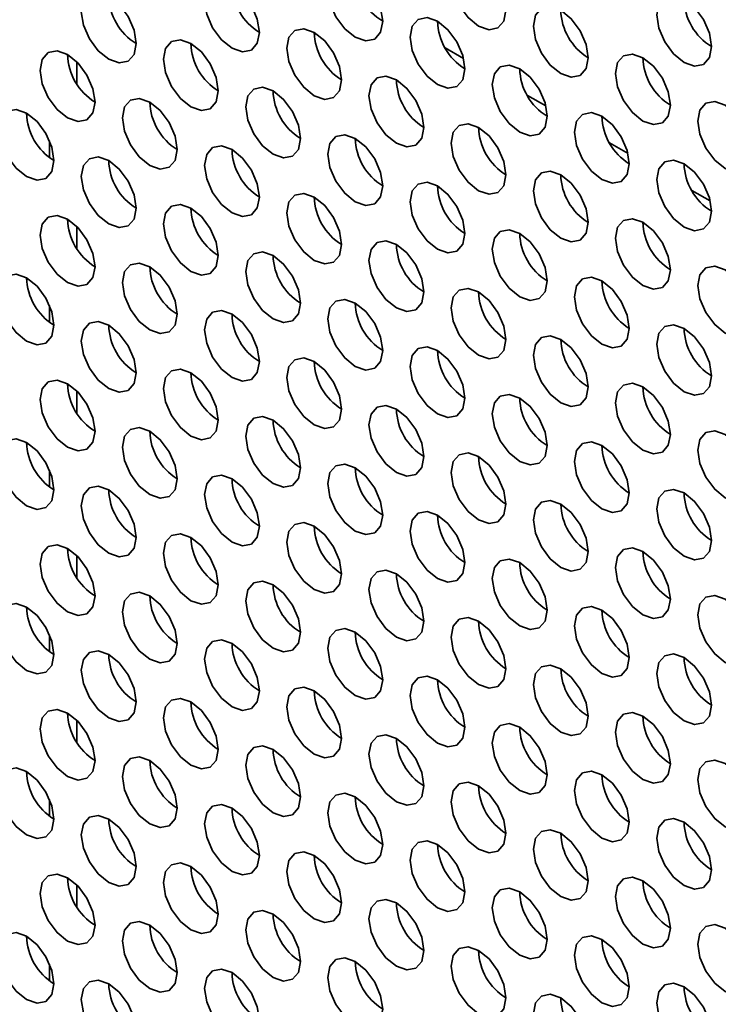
# Model space of a CAD drawing. Header units: millimetres. Extents: x 1 to 1119, y -1 to 863.
# Tile 120 of 211: x 795.52 to 801.53, y 641.59 to 650.06. Entities that reach past the tile are written whole.
import ezdxf

# ---------------------------------------------------------------- set-up
doc = ezdxf.new("R2010")
doc.units = ezdxf.units.MM

msp = doc.modelspace()

# ---------------------------------------------------------------- linework, layer by layer
at = {"color": 7, "linetype": 'Continuous', "lineweight": 35}
for p, q in [((799.1856, 649.8136), (799.3433, 649.7225)), ((799.1856, 649.8135), (799.3433, 649.7225)), ((799.8927, 649.4054), (800.0504, 649.3143)), ((799.8927, 649.4053), (800.0505, 649.3143)), ((800.5998, 648.9972), (800.7576, 648.9061)), ((800.5998, 648.9971), (800.7576, 648.9061)), ((801.3069, 648.589), (801.4647, 648.4979)), ((801.307, 648.5889), (801.4647, 648.4978))]:
    msp.add_line(p, q, dxfattribs=at)
at = {"color": 8, "linetype": 'Continuous', "lineweight": 35}
for p, q in [((796.0168, 649.5055), (796.0168, 649.6938)), ((795.7811, 648.8697), (795.7811, 649.0139)), ((796.0168, 648.0901), (796.0168, 648.2785)), ((795.7811, 647.4544), (795.7811, 647.5986)), ((796.0168, 646.6748), (796.0168, 646.8631)), ((795.7811, 646.039), (795.7811, 646.1832)), ((796.0168, 645.2595), (796.0168, 645.4478)), ((795.7811, 644.6237), (795.7811, 644.7679)), ((796.0168, 643.8441), (796.0168, 644.0324)), ((795.7811, 643.2083), (795.7811, 643.3526)), ((796.0168, 642.4288), (796.0168, 642.6171)), ((795.7811, 641.793), (795.7811, 641.9372))]:
    msp.add_line(p, q, dxfattribs=at)
at = {"color": 7, "linetype": 'Continuous', "lineweight": 35, "flags": 128}
for points in [[(799.7079, 650.1377), (799.6899, 650.2522), (799.6388, 650.37), (799.5624, 650.4731), (799.4722, 650.5459), (799.382, 650.5773), (799.3055, 650.5624), (799.2544, 650.5036), (799.2365, 650.4098), (799.2544, 650.2953), (799.3055, 650.1775), (799.382, 650.0744), (799.4722, 650.0016), (799.5624, 649.9702), (799.6388, 649.9851), (799.6899, 650.0439), (799.7079, 650.1377)], [(798.6472, 650.0423), (798.6293, 650.1568), (798.5782, 650.2746), (798.5017, 650.3778), (798.4115, 650.4506), (798.3213, 650.4819), (798.2448, 650.4671), (798.1937, 650.4083), (798.1758, 650.3144), (798.1937, 650.1999), (798.2448, 650.0821), (798.3213, 649.979), (798.4115, 649.9062), (798.5017, 649.8748), (798.5782, 649.8897), (798.6293, 649.9485), (798.6472, 650.0423)], [(797.5865, 649.9469), (797.5686, 650.0615), (797.5175, 650.1793), (797.441, 650.2824), (797.3508, 650.3552), (797.2606, 650.3866), (797.1842, 650.3717), (797.1331, 650.3129), (797.1151, 650.2191), (797.1331, 650.1046), (797.1842, 649.9868), (797.2606, 649.8836), (797.3508, 649.8108), (797.441, 649.7795), (797.5175, 649.7943), (797.5686, 649.8532), (797.5865, 649.9469)], [(796.5259, 649.8516), (796.5079, 649.9661), (796.4568, 650.0839), (796.3804, 650.187), (796.2902, 650.2598), (796.2, 650.2912), (796.1235, 650.2763), (796.0724, 650.2175), (796.0545, 650.1237), (796.0724, 650.0092), (796.1235, 649.8914), (796.2, 649.7883), (796.2902, 649.7155), (796.3804, 649.6841), (796.4568, 649.699), (796.5079, 649.7578), (796.5259, 649.8516)], [(801.4756, 649.8248), (801.4577, 649.9394), (801.4066, 650.0571), (801.3301, 650.1603), (801.2399, 650.2331), (801.1497, 650.2644), (801.0733, 650.2496), (801.0222, 650.1908), (801.0042, 650.097), (801.0222, 649.9825), (801.0733, 649.8647), (801.1497, 649.7615), (801.2399, 649.6887), (801.3301, 649.6574), (801.4066, 649.6722), (801.4577, 649.731), (801.4756, 649.8248)], [(800.415, 649.7295), (800.397, 649.844), (800.3459, 649.9618), (800.2695, 650.0649), (800.1793, 650.1377), (800.0891, 650.1691), (800.0126, 650.1542), (799.9615, 650.0954), (799.9436, 650.0016), (799.9615, 649.8871), (800.0126, 649.7693), (800.0891, 649.6661), (800.1793, 649.5934), (800.2695, 649.562), (800.3459, 649.5769), (800.397, 649.6357), (800.415, 649.7295)], [(799.3543, 649.6341), (799.3364, 649.7486), (799.2853, 649.8664), (799.2088, 649.9696), (799.1186, 650.0424), (799.0284, 650.0737), (798.9519, 650.0589), (798.9008, 650), (798.8829, 649.9062), (798.9008, 649.7917), (798.9519, 649.6739), (799.0284, 649.5708), (799.1186, 649.498), (799.2088, 649.4666), (799.2853, 649.4815), (799.3364, 649.5403), (799.3543, 649.6341)], [(798.2936, 649.5387), (798.2757, 649.6533), (798.2246, 649.7711), (798.1481, 649.8742), (798.0579, 649.947), (797.9677, 649.9783), (797.8913, 649.9635), (797.8402, 649.9047), (797.8222, 649.8109), (797.8402, 649.6964), (797.8913, 649.5786), (797.9677, 649.4754), (798.0579, 649.4026), (798.1481, 649.3713), (798.2246, 649.3861), (798.2757, 649.4449), (798.2936, 649.5387)], [(797.233, 649.4434), (797.215, 649.5579), (797.1639, 649.6757), (797.0875, 649.7788), (796.9973, 649.8516), (796.9071, 649.883), (796.8306, 649.8681), (796.7795, 649.8093), (796.7616, 649.7155), (796.7795, 649.601), (796.8306, 649.4832), (796.9071, 649.3801), (796.9973, 649.3073), (797.0875, 649.2759), (797.1639, 649.2908), (797.215, 649.3496), (797.233, 649.4434)], [(796.1723, 649.348), (796.1544, 649.4625), (796.1033, 649.5803), (796.0268, 649.6835), (795.9366, 649.7563), (795.8464, 649.7876), (795.77, 649.7728), (795.7189, 649.714), (795.7009, 649.6202), (795.7189, 649.5056), (795.77, 649.3878), (795.8464, 649.2847), (795.9366, 649.2119), (796.0268, 649.1806), (796.1033, 649.1954), (796.1544, 649.2542), (796.1723, 649.348)], [(801.1221, 649.3213), (801.1041, 649.4358), (801.053, 649.5536), (800.9766, 649.6567), (800.8864, 649.7295), (800.7962, 649.7609), (800.7197, 649.746), (800.6686, 649.6872), (800.6507, 649.5934), (800.6686, 649.4789), (800.7197, 649.3611), (800.7962, 649.2579), (800.8864, 649.1852), (800.9766, 649.1538), (801.053, 649.1687), (801.1041, 649.2275), (801.1221, 649.3213)], [(800.0614, 649.2259), (800.0435, 649.3404), (799.9924, 649.4582), (799.9159, 649.5614), (799.8257, 649.6342), (799.7355, 649.6655), (799.659, 649.6507), (799.6079, 649.5918), (799.59, 649.498), (799.6079, 649.3835), (799.659, 649.2657), (799.7355, 649.1626), (799.8257, 649.0898), (799.9159, 649.0584), (799.9924, 649.0733), (800.0435, 649.1321), (800.0614, 649.2259)], [(799.0008, 649.1305), (798.9828, 649.2451), (798.9317, 649.3629), (798.8553, 649.466), (798.7651, 649.5388), (798.6749, 649.5701), (798.5984, 649.5553), (798.5473, 649.4965), (798.5293, 649.4027), (798.5473, 649.2882), (798.5984, 649.1704), (798.6749, 649.0672), (798.7651, 648.9944), (798.8553, 648.9631), (798.9317, 648.9779), (798.9828, 649.0367), (799.0008, 649.1305)], [(797.9401, 649.0352), (797.9222, 649.1497), (797.8711, 649.2675), (797.7946, 649.3706), (797.7044, 649.4434), (797.6142, 649.4748), (797.5377, 649.4599), (797.4866, 649.4011), (797.4687, 649.3073), (797.4866, 649.1928), (797.5377, 649.075), (797.6142, 648.9719), (797.7044, 648.8991), (797.7946, 648.8677), (797.8711, 648.8826), (797.9222, 648.9414), (797.9401, 649.0352)], [(796.8794, 648.9398), (796.8615, 649.0543), (796.8104, 649.1721), (796.7339, 649.2753), (796.6437, 649.3481), (796.5535, 649.3794), (796.4771, 649.3646), (796.426, 649.3058), (796.408, 649.212), (796.426, 649.0974), (796.4771, 648.9796), (796.5535, 648.8765), (796.6437, 648.8037), (796.7339, 648.7724), (796.8104, 648.7872), (796.8615, 648.846), (796.8794, 648.9398)], [(801.8292, 648.9131), (801.8112, 649.0276), (801.7601, 649.1454), (801.6837, 649.2485), (801.5935, 649.3213), (801.5033, 649.3527), (801.4268, 649.3378), (801.3757, 649.279), (801.3578, 649.1852), (801.3757, 649.0707), (801.4268, 648.9529), (801.5033, 648.8497), (801.5935, 648.777), (801.6837, 648.7456), (801.7601, 648.7605), (801.8112, 648.8193), (801.8292, 648.9131)], [(795.8188, 648.8445), (795.8008, 648.959), (795.7497, 649.0768), (795.6733, 649.1799), (795.5831, 649.2527), (795.4929, 649.2841), (795.4164, 649.2692), (795.3653, 649.2104), (795.3474, 649.1166), (795.3653, 649.0021), (795.4164, 648.8843), (795.4929, 648.7811), (795.5831, 648.7083), (795.6733, 648.677), (795.7497, 648.6918), (795.8008, 648.7507), (795.8188, 648.8445)], [(800.7685, 648.8177), (800.7506, 648.9322), (800.6995, 649.05), (800.623, 649.1532), (800.5328, 649.2259), (800.4426, 649.2573), (800.3661, 649.2424), (800.3151, 649.1836), (800.2971, 649.0898), (800.3151, 648.9753), (800.3661, 648.8575), (800.4426, 648.7544), (800.5328, 648.6816), (800.623, 648.6502), (800.6995, 648.6651), (800.7506, 648.7239), (800.7685, 648.8177)], [(799.7079, 648.7223), (799.6899, 648.8369), (799.6388, 648.9547), (799.5624, 649.0578), (799.4722, 649.1306), (799.382, 649.1619), (799.3055, 649.1471), (799.2544, 649.0883), (799.2365, 648.9945), (799.2544, 648.88), (799.3055, 648.7622), (799.382, 648.659), (799.4722, 648.5862), (799.5624, 648.5549), (799.6388, 648.5697), (799.6899, 648.6285), (799.7079, 648.7223)], [(798.6472, 648.627), (798.6293, 648.7415), (798.5782, 648.8593), (798.5017, 648.9624), (798.4115, 649.0352), (798.3213, 649.0666), (798.2448, 649.0517), (798.1937, 648.9929), (798.1758, 648.8991), (798.1937, 648.7846), (798.2448, 648.6668), (798.3213, 648.5637), (798.4115, 648.4909), (798.5017, 648.4595), (798.5782, 648.4744), (798.6293, 648.5332), (798.6472, 648.627)], [(797.5865, 648.5316), (797.5686, 648.6461), (797.5175, 648.7639), (797.441, 648.8671), (797.3508, 648.9399), (797.2606, 648.9712), (797.1842, 648.9564), (797.1331, 648.8976), (797.1151, 648.8037), (797.1331, 648.6892), (797.1842, 648.5714), (797.2606, 648.4683), (797.3508, 648.3955), (797.441, 648.3642), (797.5175, 648.379), (797.5686, 648.4378), (797.5865, 648.5316)], [(796.5259, 648.4362), (796.5079, 648.5508), (796.4568, 648.6686), (796.3804, 648.7717), (796.2902, 648.8445), (796.2, 648.8759), (796.1235, 648.861), (796.0724, 648.8022), (796.0545, 648.7084), (796.0724, 648.5939), (796.1235, 648.4761), (796.2, 648.3729), (796.2902, 648.3001), (796.3804, 648.2688), (796.4568, 648.2836), (796.5079, 648.3424), (796.5259, 648.4362)], [(801.4756, 648.4095), (801.4577, 648.524), (801.4066, 648.6418), (801.3301, 648.745), (801.2399, 648.8177), (801.1497, 648.8491), (801.0733, 648.8342), (801.0222, 648.7754), (801.0042, 648.6816), (801.0222, 648.5671), (801.0733, 648.4493), (801.1497, 648.3462), (801.2399, 648.2734), (801.3301, 648.242), (801.4066, 648.2569), (801.4577, 648.3157), (801.4756, 648.4095)], [(800.415, 648.3141), (800.397, 648.4287), (800.3459, 648.5465), (800.2695, 648.6496), (800.1793, 648.7224), (800.0891, 648.7537), (800.0126, 648.7389), (799.9615, 648.6801), (799.9436, 648.5863), (799.9615, 648.4718), (800.0126, 648.354), (800.0891, 648.2508), (800.1793, 648.178), (800.2695, 648.1467), (800.3459, 648.1615), (800.397, 648.2203), (800.415, 648.3141)], [(799.3543, 648.2188), (799.3364, 648.3333), (799.2853, 648.4511), (799.2088, 648.5542), (799.1186, 648.627), (799.0284, 648.6584), (798.9519, 648.6435), (798.9008, 648.5847), (798.8829, 648.4909), (798.9008, 648.3764), (798.9519, 648.2586), (799.0284, 648.1554), (799.1186, 648.0827), (799.2088, 648.0513), (799.2853, 648.0662), (799.3364, 648.125), (799.3543, 648.2188)], [(798.2936, 648.1234), (798.2757, 648.2379), (798.2246, 648.3557), (798.1481, 648.4589), (798.0579, 648.5317), (797.9677, 648.563), (797.8913, 648.5482), (797.8402, 648.4893), (797.8222, 648.3955), (797.8402, 648.281), (797.8913, 648.1632), (797.9677, 648.0601), (798.0579, 647.9873), (798.1481, 647.9559), (798.2246, 647.9708), (798.2757, 648.0296), (798.2936, 648.1234)], [(797.233, 648.028), (797.215, 648.1426), (797.1639, 648.2604), (797.0875, 648.3635), (796.9973, 648.4363), (796.9071, 648.4676), (796.8306, 648.4528), (796.7795, 648.394), (796.7616, 648.3002), (796.7795, 648.1857), (796.8306, 648.0679), (796.9071, 647.9647), (796.9973, 647.8919), (797.0875, 647.8606), (797.1639, 647.8754), (797.215, 647.9342), (797.233, 648.028)], [(796.1723, 647.9327), (796.1544, 648.0472), (796.1033, 648.165), (796.0268, 648.2681), (795.9366, 648.3409), (795.8464, 648.3723), (795.77, 648.3574), (795.7189, 648.2986), (795.7009, 648.2048), (795.7189, 648.0903), (795.77, 647.9725), (795.8464, 647.8694), (795.9366, 647.7966), (796.0268, 647.7652), (796.1033, 647.7801), (796.1544, 647.8389), (796.1723, 647.9327)], [(801.1221, 647.9059), (801.1041, 648.0204), (801.053, 648.1382), (800.9766, 648.2414), (800.8864, 648.3142), (800.7962, 648.3455), (800.7197, 648.3307), (800.6686, 648.2719), (800.6507, 648.1781), (800.6686, 648.0636), (800.7197, 647.9458), (800.7962, 647.8426), (800.8864, 647.7698), (800.9766, 647.7385), (801.053, 647.7533), (801.1041, 647.8121), (801.1221, 647.9059)], [(800.0614, 647.8106), (800.0435, 647.9251), (799.9924, 648.0429), (799.9159, 648.146), (799.8257, 648.2188), (799.7355, 648.2502), (799.659, 648.2353), (799.6079, 648.1765), (799.59, 648.0827), (799.6079, 647.9682), (799.659, 647.8504), (799.7355, 647.7472), (799.8257, 647.6745), (799.9159, 647.6431), (799.9924, 647.658), (800.0435, 647.7168), (800.0614, 647.8106)], [(799.0008, 647.7152), (798.9828, 647.8297), (798.9317, 647.9475), (798.8553, 648.0507), (798.7651, 648.1235), (798.6749, 648.1548), (798.5984, 648.1399), (798.5473, 648.0811), (798.5293, 647.9873), (798.5473, 647.8728), (798.5984, 647.755), (798.6749, 647.6519), (798.7651, 647.5791), (798.8553, 647.5477), (798.9317, 647.5626), (798.9828, 647.6214), (799.0008, 647.7152)], [(797.9401, 647.6198), (797.9222, 647.7344), (797.8711, 647.8522), (797.7946, 647.9553), (797.7044, 648.0281), (797.6142, 648.0594), (797.5377, 648.0446), (797.4866, 647.9858), (797.4687, 647.892), (797.4866, 647.7775), (797.5377, 647.6597), (797.6142, 647.5565), (797.7044, 647.4837), (797.7946, 647.4524), (797.8711, 647.4672), (797.9222, 647.526), (797.9401, 647.6198)], [(796.8794, 647.5245), (796.8615, 647.639), (796.8104, 647.7568), (796.7339, 647.8599), (796.6437, 647.9327), (796.5535, 647.9641), (796.4771, 647.9492), (796.426, 647.8904), (796.408, 647.7966), (796.426, 647.6821), (796.4771, 647.5643), (796.5535, 647.4612), (796.6437, 647.3884), (796.7339, 647.357), (796.8104, 647.3719), (796.8615, 647.4307), (796.8794, 647.5245)], [(801.8292, 647.4977), (801.8112, 647.6122), (801.7601, 647.73), (801.6837, 647.8332), (801.5935, 647.906), (801.5033, 647.9373), (801.4268, 647.9225), (801.3757, 647.8637), (801.3578, 647.7699), (801.3757, 647.6553), (801.4268, 647.5376), (801.5033, 647.4344), (801.5935, 647.3616), (801.6837, 647.3303), (801.7601, 647.3451), (801.8112, 647.4039), (801.8292, 647.4977)], [(795.8188, 647.4291), (795.8008, 647.5436), (795.7497, 647.6614), (795.6733, 647.7646), (795.5831, 647.8374), (795.4929, 647.8687), (795.4164, 647.8539), (795.3653, 647.7951), (795.3474, 647.7013), (795.3653, 647.5867), (795.4164, 647.4689), (795.4929, 647.3658), (795.5831, 647.293), (795.6733, 647.2617), (795.7497, 647.2765), (795.8008, 647.3353), (795.8188, 647.4291)], [(800.7685, 647.4024), (800.7506, 647.5169), (800.6995, 647.6347), (800.623, 647.7378), (800.5328, 647.8106), (800.4426, 647.842), (800.3661, 647.8271), (800.3151, 647.7683), (800.2971, 647.6745), (800.3151, 647.56), (800.3661, 647.4422), (800.4426, 647.339), (800.5328, 647.2663), (800.623, 647.2349), (800.6995, 647.2498), (800.7506, 647.3086), (800.7685, 647.4024)], [(799.7079, 647.307), (799.6899, 647.4215), (799.6388, 647.5393), (799.5624, 647.6425), (799.4722, 647.7153), (799.382, 647.7466), (799.3055, 647.7317), (799.2544, 647.6729), (799.2365, 647.5791), (799.2544, 647.4646), (799.3055, 647.3468), (799.382, 647.2437), (799.4722, 647.1709), (799.5624, 647.1395), (799.6388, 647.1544), (799.6899, 647.2132), (799.7079, 647.307)], [(798.6472, 647.2116), (798.6293, 647.3262), (798.5782, 647.444), (798.5017, 647.5471), (798.4115, 647.6199), (798.3213, 647.6512), (798.2448, 647.6364), (798.1937, 647.5776), (798.1758, 647.4838), (798.1937, 647.3693), (798.2448, 647.2515), (798.3213, 647.1483), (798.4115, 647.0755), (798.5017, 647.0442), (798.5782, 647.059), (798.6293, 647.1178), (798.6472, 647.2116)], [(797.5865, 647.1163), (797.5686, 647.2308), (797.5175, 647.3486), (797.441, 647.4517), (797.3508, 647.5245), (797.2606, 647.5559), (797.1842, 647.541), (797.1331, 647.4822), (797.1151, 647.3884), (797.1331, 647.2739), (797.1842, 647.1561), (797.2606, 647.053), (797.3508, 646.9802), (797.441, 646.9488), (797.5175, 646.9637), (797.5686, 647.0225), (797.5865, 647.1163)], [(796.5259, 647.0209), (796.5079, 647.1354), (796.4568, 647.2532), (796.3804, 647.3564), (796.2902, 647.4292), (796.2, 647.4605), (796.1235, 647.4457), (796.0724, 647.3869), (796.0545, 647.293), (796.0724, 647.1785), (796.1235, 647.0607), (796.2, 646.9576), (796.2902, 646.8848), (796.3804, 646.8535), (796.4568, 646.8683), (796.5079, 646.9271), (796.5259, 647.0209)], [(801.4756, 646.9942), (801.4577, 647.1087), (801.4066, 647.2265), (801.3301, 647.3296), (801.2399, 647.4024), (801.1497, 647.4338), (801.0733, 647.4189), (801.0222, 647.3601), (801.0042, 647.2663), (801.0222, 647.1518), (801.0733, 647.034), (801.1497, 646.9308), (801.2399, 646.858), (801.3301, 646.8267), (801.4066, 646.8416), (801.4577, 646.9004), (801.4756, 646.9942)], [(800.415, 646.8988), (800.397, 647.0133), (800.3459, 647.1311), (800.2695, 647.2343), (800.1793, 647.307), (800.0891, 647.3384), (800.0126, 647.3235), (799.9615, 647.2647), (799.9436, 647.1709), (799.9615, 647.0564), (800.0126, 646.9386), (800.0891, 646.8355), (800.1793, 646.7627), (800.2695, 646.7313), (800.3459, 646.7462), (800.397, 646.805), (800.415, 646.8988)], [(799.3543, 646.8034), (799.3364, 646.918), (799.2853, 647.0357), (799.2088, 647.1389), (799.1186, 647.2117), (799.0284, 647.243), (798.9519, 647.2282), (798.9008, 647.1694), (798.8829, 647.0756), (798.9008, 646.9611), (798.9519, 646.8433), (799.0284, 646.7401), (799.1186, 646.6673), (799.2088, 646.636), (799.2853, 646.6508), (799.3364, 646.7096), (799.3543, 646.8034)], [(798.2936, 646.7081), (798.2757, 646.8226), (798.2246, 646.9404), (798.1481, 647.0435), (798.0579, 647.1163), (797.9677, 647.1477), (797.8913, 647.1328), (797.8402, 647.074), (797.8222, 646.9802), (797.8402, 646.8657), (797.8913, 646.7479), (797.9677, 646.6448), (798.0579, 646.572), (798.1481, 646.5406), (798.2246, 646.5555), (798.2757, 646.6143), (798.2936, 646.7081)], [(797.233, 646.6127), (797.215, 646.7272), (797.1639, 646.845), (797.0875, 646.9482), (796.9973, 647.021), (796.9071, 647.0523), (796.8306, 647.0375), (796.7795, 646.9787), (796.7616, 646.8848), (796.7795, 646.7703), (796.8306, 646.6525), (796.9071, 646.5494), (796.9973, 646.4766), (797.0875, 646.4452), (797.1639, 646.4601), (797.215, 646.5189), (797.233, 646.6127)], [(796.1723, 646.5173), (796.1544, 646.6319), (796.1033, 646.7497), (796.0268, 646.8528), (795.9366, 646.9256), (795.8464, 646.9569), (795.77, 646.9421), (795.7189, 646.8833), (795.7009, 646.7895), (795.7189, 646.675), (795.77, 646.5572), (795.8464, 646.454), (795.9366, 646.3812), (796.0268, 646.3499), (796.1033, 646.3647), (796.1544, 646.4235), (796.1723, 646.5173)], [(801.1221, 646.4906), (801.1041, 646.6051), (801.053, 646.7229), (800.9766, 646.8261), (800.8864, 646.8988), (800.7962, 646.9302), (800.7197, 646.9153), (800.6686, 646.8565), (800.6507, 646.7627), (800.6686, 646.6482), (800.7197, 646.5304), (800.7962, 646.4273), (800.8864, 646.3545), (800.9766, 646.3231), (801.053, 646.338), (801.1041, 646.3968), (801.1221, 646.4906)], [(800.0614, 646.3952), (800.0435, 646.5097), (799.9924, 646.6275), (799.9159, 646.7307), (799.8257, 646.8035), (799.7355, 646.8348), (799.659, 646.82), (799.6079, 646.7612), (799.59, 646.6674), (799.6079, 646.5529), (799.659, 646.4351), (799.7355, 646.3319), (799.8257, 646.2591), (799.9159, 646.2278), (799.9924, 646.2426), (800.0435, 646.3014), (800.0614, 646.3952)], [(799.0008, 646.2999), (798.9828, 646.4144), (798.9317, 646.5322), (798.8553, 646.6353), (798.7651, 646.7081), (798.6749, 646.7395), (798.5984, 646.7246), (798.5473, 646.6658), (798.5293, 646.572), (798.5473, 646.4575), (798.5984, 646.3397), (798.6749, 646.2365), (798.7651, 646.1638), (798.8553, 646.1324), (798.9317, 646.1473), (798.9828, 646.2061), (799.0008, 646.2999)], [(797.9401, 646.2045), (797.9222, 646.319), (797.8711, 646.4368), (797.7946, 646.54), (797.7044, 646.6128), (797.6142, 646.6441), (797.5377, 646.6292), (797.4866, 646.5704), (797.4687, 646.4766), (797.4866, 646.3621), (797.5377, 646.2443), (797.6142, 646.1412), (797.7044, 646.0684), (797.7946, 646.037), (797.8711, 646.0519), (797.9222, 646.1107), (797.9401, 646.2045)], [(796.8794, 646.1091), (796.8615, 646.2237), (796.8104, 646.3415), (796.7339, 646.4446), (796.6437, 646.5174), (796.5535, 646.5487), (796.4771, 646.5339), (796.426, 646.4751), (796.408, 646.3813), (796.426, 646.2668), (796.4771, 646.149), (796.5535, 646.0458), (796.6437, 645.973), (796.7339, 645.9417), (796.8104, 645.9565), (796.8615, 646.0153), (796.8794, 646.1091)], [(801.8292, 646.0824), (801.8112, 646.1969), (801.7601, 646.3147), (801.6837, 646.4178), (801.5935, 646.4906), (801.5033, 646.522), (801.4268, 646.5071), (801.3757, 646.4483), (801.3578, 646.3545), (801.3757, 646.24), (801.4268, 646.1222), (801.5033, 646.0191), (801.5935, 645.9463), (801.6837, 645.9149), (801.7601, 645.9298), (801.8112, 645.9886), (801.8292, 646.0824)], [(795.8188, 646.0138), (795.8008, 646.1283), (795.7497, 646.2461), (795.6733, 646.3492), (795.5831, 646.422), (795.4929, 646.4534), (795.4164, 646.4385), (795.3653, 646.3797), (795.3474, 646.2859), (795.3653, 646.1714), (795.4164, 646.0536), (795.4929, 645.9505), (795.5831, 645.8777), (795.6733, 645.8463), (795.7497, 645.8612), (795.8008, 645.92), (795.8188, 646.0138)], [(800.7685, 645.987), (800.7506, 646.1015), (800.6995, 646.2193), (800.623, 646.3225), (800.5328, 646.3953), (800.4426, 646.4266), (800.3661, 646.4118), (800.3151, 646.353), (800.2971, 646.2592), (800.3151, 646.1446), (800.3661, 646.0269), (800.4426, 645.9237), (800.5328, 645.8509), (800.623, 645.8196), (800.6995, 645.8344), (800.7506, 645.8932), (800.7685, 645.987)], [(799.7079, 645.8917), (799.6899, 646.0062), (799.6388, 646.124), (799.5624, 646.2271), (799.4722, 646.2999), (799.382, 646.3313), (799.3055, 646.3164), (799.2544, 646.2576), (799.2365, 646.1638), (799.2544, 646.0493), (799.3055, 645.9315), (799.382, 645.8283), (799.4722, 645.7556), (799.5624, 645.7242), (799.6388, 645.7391), (799.6899, 645.7979), (799.7079, 645.8917)], [(798.6472, 645.7963), (798.6293, 645.9108), (798.5782, 646.0286), (798.5017, 646.1318), (798.4115, 646.2046), (798.3213, 646.2359), (798.2448, 646.221), (798.1937, 646.1622), (798.1758, 646.0684), (798.1937, 645.9539), (798.2448, 645.8361), (798.3213, 645.733), (798.4115, 645.6602), (798.5017, 645.6288), (798.5782, 645.6437), (798.6293, 645.7025), (798.6472, 645.7963)], [(797.5865, 645.7009), (797.5686, 645.8155), (797.5175, 645.9333), (797.441, 646.0364), (797.3508, 646.1092), (797.2606, 646.1405), (797.1842, 646.1257), (797.1331, 646.0669), (797.1151, 645.9731), (797.1331, 645.8586), (797.1842, 645.7408), (797.2606, 645.6376), (797.3508, 645.5648), (797.441, 645.5335), (797.5175, 645.5483), (797.5686, 645.6071), (797.5865, 645.7009)], [(796.5259, 645.6056), (796.5079, 645.7201), (796.4568, 645.8379), (796.3804, 645.941), (796.2902, 646.0138), (796.2, 646.0452), (796.1235, 646.0303), (796.0724, 645.9715), (796.0545, 645.8777), (796.0724, 645.7632), (796.1235, 645.6454), (796.2, 645.5423), (796.2902, 645.4695), (796.3804, 645.4381), (796.4568, 645.453), (796.5079, 645.5118), (796.5259, 645.6056)], [(801.4756, 645.5788), (801.4577, 645.6933), (801.4066, 645.8111), (801.3301, 645.9143), (801.2399, 645.9871), (801.1497, 646.0184), (801.0733, 646.0036), (801.0222, 645.9448), (801.0042, 645.851), (801.0222, 645.7364), (801.0733, 645.6186), (801.1497, 645.5155), (801.2399, 645.4427), (801.3301, 645.4114), (801.4066, 645.4262), (801.4577, 645.485), (801.4756, 645.5788)], [(800.415, 645.4835), (800.397, 645.598), (800.3459, 645.7158), (800.2695, 645.8189), (800.1793, 645.8917), (800.0891, 645.9231), (800.0126, 645.9082), (799.9615, 645.8494), (799.9436, 645.7556), (799.9615, 645.6411), (800.0126, 645.5233), (800.0891, 645.4201), (800.1793, 645.3473), (800.2695, 645.316), (800.3459, 645.3309), (800.397, 645.3897), (800.415, 645.4835)], [(799.3543, 645.3881), (799.3364, 645.5026), (799.2853, 645.6204), (799.2088, 645.7236), (799.1186, 645.7963), (799.0284, 645.8277), (798.9519, 645.8128), (798.9008, 645.754), (798.8829, 645.6602), (798.9008, 645.5457), (798.9519, 645.4279), (799.0284, 645.3248), (799.1186, 645.252), (799.2088, 645.2206), (799.2853, 645.2355), (799.3364, 645.2943), (799.3543, 645.3881)], [(798.2936, 645.2927), (798.2757, 645.4073), (798.2246, 645.525), (798.1481, 645.6282), (798.0579, 645.701), (797.9677, 645.7323), (797.8913, 645.7175), (797.8402, 645.6587), (797.8222, 645.5649), (797.8402, 645.4504), (797.8913, 645.3326), (797.9677, 645.2294), (798.0579, 645.1566), (798.1481, 645.1253), (798.2246, 645.1401), (798.2757, 645.1989), (798.2936, 645.2927)], [(797.233, 645.1974), (797.215, 645.3119), (797.1639, 645.4297), (797.0875, 645.5328), (796.9973, 645.6056), (796.9071, 645.637), (796.8306, 645.6221), (796.7795, 645.5633), (796.7616, 645.4695), (796.7795, 645.355), (796.8306, 645.2372), (796.9071, 645.1341), (796.9973, 645.0613), (797.0875, 645.0299), (797.1639, 645.0448), (797.215, 645.1036), (797.233, 645.1974)], [(796.1723, 645.102), (796.1544, 645.2165), (796.1033, 645.3343), (796.0268, 645.4375), (795.9366, 645.5103), (795.8464, 645.5416), (795.77, 645.5268), (795.7189, 645.4679), (795.7009, 645.3741), (795.7189, 645.2596), (795.77, 645.1418), (795.8464, 645.0387), (795.9366, 644.9659), (796.0268, 644.9345), (796.1033, 644.9494), (796.1544, 645.0082), (796.1723, 645.102)], [(801.1221, 645.0753), (801.1041, 645.1898), (801.053, 645.3076), (800.9766, 645.4107), (800.8864, 645.4835), (800.7962, 645.5149), (800.7197, 645.5), (800.6686, 645.4412), (800.6507, 645.3474), (800.6686, 645.2329), (800.7197, 645.1151), (800.7962, 645.0119), (800.8864, 644.9391), (800.9766, 644.9078), (801.053, 644.9227), (801.1041, 644.9815), (801.1221, 645.0753)], [(800.0614, 644.9799), (800.0435, 645.0944), (799.9924, 645.2122), (799.9159, 645.3154), (799.8257, 645.3881), (799.7355, 645.4195), (799.659, 645.4046), (799.6079, 645.3458), (799.59, 645.252), (799.6079, 645.1375), (799.659, 645.0197), (799.7355, 644.9166), (799.8257, 644.8438), (799.9159, 644.8124), (799.9924, 644.8273), (800.0435, 644.8861), (800.0614, 644.9799)], [(799.0008, 644.8845), (798.9828, 644.999), (798.9317, 645.1168), (798.8553, 645.22), (798.7651, 645.2928), (798.6749, 645.3241), (798.5984, 645.3093), (798.5473, 645.2505), (798.5293, 645.1567), (798.5473, 645.0422), (798.5984, 644.9244), (798.6749, 644.8212), (798.7651, 644.7484), (798.8553, 644.7171), (798.9317, 644.7319), (798.9828, 644.7907), (799.0008, 644.8845)], [(797.9401, 644.7892), (797.9222, 644.9037), (797.8711, 645.0215), (797.7946, 645.1246), (797.7044, 645.1974), (797.6142, 645.2288), (797.5377, 645.2139), (797.4866, 645.1551), (797.4687, 645.0613), (797.4866, 644.9468), (797.5377, 644.829), (797.6142, 644.7258), (797.7044, 644.6531), (797.7946, 644.6217), (797.8711, 644.6366), (797.9222, 644.6954), (797.9401, 644.7892)], [(796.8794, 644.6938), (796.8615, 644.8083), (796.8104, 644.9261), (796.7339, 645.0293), (796.6437, 645.1021), (796.5535, 645.1334), (796.4771, 645.1186), (796.426, 645.0597), (796.408, 644.9659), (796.426, 644.8514), (796.4771, 644.7336), (796.5535, 644.6305), (796.6437, 644.5577), (796.7339, 644.5263), (796.8104, 644.5412), (796.8615, 644.6), (796.8794, 644.6938)], [(801.8292, 644.6671), (801.8112, 644.7816), (801.7601, 644.8994), (801.6837, 645.0025), (801.5935, 645.0753), (801.5033, 645.1067), (801.4268, 645.0918), (801.3757, 645.033), (801.3578, 644.9392), (801.3757, 644.8247), (801.4268, 644.7069), (801.5033, 644.6037), (801.5935, 644.5309), (801.6837, 644.4996), (801.7601, 644.5144), (801.8112, 644.5733), (801.8292, 644.6671)], [(795.8188, 644.5984), (795.8008, 644.713), (795.7497, 644.8308), (795.6733, 644.9339), (795.5831, 645.0067), (795.4929, 645.038), (795.4164, 645.0232), (795.3653, 644.9644), (795.3474, 644.8706), (795.3653, 644.7561), (795.4164, 644.6383), (795.4929, 644.5351), (795.5831, 644.4623), (795.6733, 644.431), (795.7497, 644.4458), (795.8008, 644.5046), (795.8188, 644.5984)], [(800.7685, 644.5717), (800.7506, 644.6862), (800.6995, 644.804), (800.623, 644.9071), (800.5328, 644.9799), (800.4426, 645.0113), (800.3661, 644.9964), (800.3151, 644.9376), (800.2971, 644.8438), (800.3151, 644.7293), (800.3661, 644.6115), (800.4426, 644.5084), (800.5328, 644.4356), (800.623, 644.4042), (800.6995, 644.4191), (800.7506, 644.4779), (800.7685, 644.5717)], [(799.7079, 644.4763), (799.6899, 644.5908), (799.6388, 644.7086), (799.5624, 644.8118), (799.4722, 644.8846), (799.382, 644.9159), (799.3055, 644.9011), (799.2544, 644.8423), (799.2365, 644.7485), (799.2544, 644.6339), (799.3055, 644.5161), (799.382, 644.413), (799.4722, 644.3402), (799.5624, 644.3089), (799.6388, 644.3237), (799.6899, 644.3825), (799.7079, 644.4763)], [(798.6472, 644.381), (798.6293, 644.4955), (798.5782, 644.6133), (798.5017, 644.7164), (798.4115, 644.7892), (798.3213, 644.8206), (798.2448, 644.8057), (798.1937, 644.7469), (798.1758, 644.6531), (798.1937, 644.5386), (798.2448, 644.4208), (798.3213, 644.3176), (798.4115, 644.2449), (798.5017, 644.2135), (798.5782, 644.2284), (798.6293, 644.2872), (798.6472, 644.381)], [(797.5865, 644.2856), (797.5686, 644.4001), (797.5175, 644.5179), (797.441, 644.6211), (797.3508, 644.6939), (797.2606, 644.7252), (797.1842, 644.7103), (797.1331, 644.6515), (797.1151, 644.5577), (797.1331, 644.4432), (797.1842, 644.3254), (797.2606, 644.2223), (797.3508, 644.1495), (797.441, 644.1181), (797.5175, 644.133), (797.5686, 644.1918), (797.5865, 644.2856)], [(796.5259, 644.1902), (796.5079, 644.3048), (796.4568, 644.4226), (796.3804, 644.5257), (796.2902, 644.5985), (796.2, 644.6298), (796.1235, 644.615), (796.0724, 644.5562), (796.0545, 644.4624), (796.0724, 644.3479), (796.1235, 644.2301), (796.2, 644.1269), (796.2902, 644.0541), (796.3804, 644.0228), (796.4568, 644.0376), (796.5079, 644.0964), (796.5259, 644.1902)], [(801.4756, 644.1635), (801.4577, 644.278), (801.4066, 644.3958), (801.3301, 644.4989), (801.2399, 644.5717), (801.1497, 644.6031), (801.0733, 644.5882), (801.0222, 644.5294), (801.0042, 644.4356), (801.0222, 644.3211), (801.0733, 644.2033), (801.1497, 644.1002), (801.2399, 644.0274), (801.3301, 643.996), (801.4066, 644.0109), (801.4577, 644.0697), (801.4756, 644.1635)], [(800.415, 644.0681), (800.397, 644.1826), (800.3459, 644.3004), (800.2695, 644.4036), (800.1793, 644.4764), (800.0891, 644.5077), (800.0126, 644.4929), (799.9615, 644.4341), (799.9436, 644.3403), (799.9615, 644.2257), (800.0126, 644.1079), (800.0891, 644.0048), (800.1793, 643.932), (800.2695, 643.9007), (800.3459, 643.9155), (800.397, 643.9743), (800.415, 644.0681)], [(799.3543, 643.9728), (799.3364, 644.0873), (799.2853, 644.2051), (799.2088, 644.3082), (799.1186, 644.381), (799.0284, 644.4124), (798.9519, 644.3975), (798.9008, 644.3387), (798.8829, 644.2449), (798.9008, 644.1304), (798.9519, 644.0126), (799.0284, 643.9094), (799.1186, 643.8366), (799.2088, 643.8053), (799.2853, 643.8202), (799.3364, 643.879), (799.3543, 643.9728)], [(798.2936, 643.8774), (798.2757, 643.9919), (798.2246, 644.1097), (798.1481, 644.2129), (798.0579, 644.2856), (797.9677, 644.317), (797.8913, 644.3021), (797.8402, 644.2433), (797.8222, 644.1495), (797.8402, 644.035), (797.8913, 643.9172), (797.9677, 643.8141), (798.0579, 643.7413), (798.1481, 643.7099), (798.2246, 643.7248), (798.2757, 643.7836), (798.2936, 643.8774)], [(797.233, 643.782), (797.215, 643.8965), (797.1639, 644.0143), (797.0875, 644.1175), (796.9973, 644.1903), (796.9071, 644.2216), (796.8306, 644.2068), (796.7795, 644.148), (796.7616, 644.0542), (796.7795, 643.9397), (796.8306, 643.8219), (796.9071, 643.7187), (796.9973, 643.6459), (797.0875, 643.6146), (797.1639, 643.6294), (797.215, 643.6882), (797.233, 643.782)], [(796.1723, 643.6867), (796.1544, 643.8012), (796.1033, 643.919), (796.0268, 644.0221), (795.9366, 644.0949), (795.8464, 644.1263), (795.77, 644.1114), (795.7189, 644.0526), (795.7009, 643.9588), (795.7189, 643.8443), (795.77, 643.7265), (795.8464, 643.6233), (795.9366, 643.5506), (796.0268, 643.5192), (796.1033, 643.5341), (796.1544, 643.5929), (796.1723, 643.6867)], [(801.1221, 643.6599), (801.1041, 643.7744), (801.053, 643.8922), (800.9766, 643.9954), (800.8864, 644.0682), (800.7962, 644.0995), (800.7197, 644.0847), (800.6686, 644.0259), (800.6507, 643.9321), (800.6686, 643.8175), (800.7197, 643.6997), (800.7962, 643.5966), (800.8864, 643.5238), (800.9766, 643.4925), (801.053, 643.5073), (801.1041, 643.5661), (801.1221, 643.6599)], [(800.0614, 643.5646), (800.0435, 643.6791), (799.9924, 643.7969), (799.9159, 643.9), (799.8257, 643.9728), (799.7355, 644.0042), (799.659, 643.9893), (799.6079, 643.9305), (799.59, 643.8367), (799.6079, 643.7222), (799.659, 643.6044), (799.7355, 643.5012), (799.8257, 643.4284), (799.9159, 643.3971), (799.9924, 643.412), (800.0435, 643.4708), (800.0614, 643.5646)], [(799.0008, 643.4692), (798.9828, 643.5837), (798.9317, 643.7015), (798.8553, 643.8047), (798.7651, 643.8774), (798.6749, 643.9088), (798.5984, 643.8939), (798.5473, 643.8351), (798.5293, 643.7413), (798.5473, 643.6268), (798.5984, 643.509), (798.6749, 643.4059), (798.7651, 643.3331), (798.8553, 643.3017), (798.9317, 643.3166), (798.9828, 643.3754), (799.0008, 643.4692)], [(797.9401, 643.3738), (797.9222, 643.4883), (797.8711, 643.6061), (797.7946, 643.7093), (797.7044, 643.7821), (797.6142, 643.8134), (797.5377, 643.7986), (797.4866, 643.7398), (797.4687, 643.646), (797.4866, 643.5315), (797.5377, 643.4137), (797.6142, 643.3105), (797.7044, 643.2377), (797.7946, 643.2064), (797.8711, 643.2212), (797.9222, 643.28), (797.9401, 643.3738)], [(796.8794, 643.2785), (796.8615, 643.393), (796.8104, 643.5108), (796.7339, 643.6139), (796.6437, 643.6867), (796.5535, 643.7181), (796.4771, 643.7032), (796.426, 643.6444), (796.408, 643.5506), (796.426, 643.4361), (796.4771, 643.3183), (796.5535, 643.2151), (796.6437, 643.1424), (796.7339, 643.111), (796.8104, 643.1259), (796.8615, 643.1847), (796.8794, 643.2785)], [(795.8188, 643.1831), (795.8008, 643.2976), (795.7497, 643.4154), (795.6733, 643.5186), (795.5831, 643.5914), (795.4929, 643.6227), (795.4164, 643.6079), (795.3653, 643.549), (795.3474, 643.4552), (795.3653, 643.3407), (795.4164, 643.2229), (795.4929, 643.1198), (795.5831, 643.047), (795.6733, 643.0156), (795.7497, 643.0305), (795.8008, 643.0893), (795.8188, 643.1831)], [(801.8292, 643.2517), (801.8112, 643.3662), (801.7601, 643.484), (801.6837, 643.5872), (801.5935, 643.66), (801.5033, 643.6913), (801.4268, 643.6765), (801.3757, 643.6177), (801.3578, 643.5238), (801.3757, 643.4093), (801.4268, 643.2915), (801.5033, 643.1884), (801.5935, 643.1156), (801.6837, 643.0843), (801.7601, 643.0991), (801.8112, 643.1579), (801.8292, 643.2517)], [(800.7685, 643.1564), (800.7506, 643.2709), (800.6995, 643.3887), (800.623, 643.4918), (800.5328, 643.5646), (800.4426, 643.596), (800.3661, 643.5811), (800.3151, 643.5223), (800.2971, 643.4285), (800.3151, 643.314), (800.3661, 643.1962), (800.4426, 643.093), (800.5328, 643.0202), (800.623, 642.9889), (800.6995, 643.0037), (800.7506, 643.0626), (800.7685, 643.1564)], [(799.7079, 643.061), (799.6899, 643.1755), (799.6388, 643.2933), (799.5624, 643.3965), (799.4722, 643.4692), (799.382, 643.5006), (799.3055, 643.4857), (799.2544, 643.4269), (799.2365, 643.3331), (799.2544, 643.2186), (799.3055, 643.1008), (799.382, 642.9977), (799.4722, 642.9249), (799.5624, 642.8935), (799.6388, 642.9084), (799.6899, 642.9672), (799.7079, 643.061)], [(798.6472, 642.9656), (798.6293, 643.0801), (798.5782, 643.1979), (798.5017, 643.3011), (798.4115, 643.3739), (798.3213, 643.4052), (798.2448, 643.3904), (798.1937, 643.3316), (798.1758, 643.2378), (798.1937, 643.1232), (798.2448, 643.0054), (798.3213, 642.9023), (798.4115, 642.8295), (798.5017, 642.7982), (798.5782, 642.813), (798.6293, 642.8718), (798.6472, 642.9656)], [(797.5865, 642.8703), (797.5686, 642.9848), (797.5175, 643.1026), (797.441, 643.2057), (797.3508, 643.2785), (797.2606, 643.3099), (797.1842, 643.295), (797.1331, 643.2362), (797.1151, 643.1424), (797.1331, 643.0279), (797.1842, 642.9101), (797.2606, 642.8069), (797.3508, 642.7342), (797.441, 642.7028), (797.5175, 642.7177), (797.5686, 642.7765), (797.5865, 642.8703)], [(796.5259, 642.7749), (796.5079, 642.8894), (796.4568, 643.0072), (796.3804, 643.1104), (796.2902, 643.1832), (796.2, 643.2145), (796.1235, 643.1996), (796.0724, 643.1408), (796.0545, 643.047), (796.0724, 642.9325), (796.1235, 642.8147), (796.2, 642.7116), (796.2902, 642.6388), (796.3804, 642.6074), (796.4568, 642.6223), (796.5079, 642.6811), (796.5259, 642.7749)], [(801.4756, 642.7481), (801.4577, 642.8627), (801.4066, 642.9805), (801.3301, 643.0836), (801.2399, 643.1564), (801.1497, 643.1877), (801.0733, 643.1729), (801.0222, 643.1141), (801.0042, 643.0203), (801.0222, 642.9058), (801.0733, 642.788), (801.1497, 642.6848), (801.2399, 642.612), (801.3301, 642.5807), (801.4066, 642.5955), (801.4577, 642.6543), (801.4756, 642.7481)], [(800.415, 642.6528), (800.397, 642.7673), (800.3459, 642.8851), (800.2695, 642.9882), (800.1793, 643.061), (800.0891, 643.0924), (800.0126, 643.0775), (799.9615, 643.0187), (799.9436, 642.9249), (799.9615, 642.8104), (800.0126, 642.6926), (800.0891, 642.5895), (800.1793, 642.5167), (800.2695, 642.4853), (800.3459, 642.5002), (800.397, 642.559), (800.415, 642.6528)], [(799.3543, 642.5574), (799.3364, 642.6719), (799.2853, 642.7897), (799.2088, 642.8929), (799.1186, 642.9657), (799.0284, 642.997), (798.9519, 642.9822), (798.9008, 642.9234), (798.8829, 642.8296), (798.9008, 642.715), (798.9519, 642.5972), (799.0284, 642.4941), (799.1186, 642.4213), (799.2088, 642.39), (799.2853, 642.4048), (799.3364, 642.4636), (799.3543, 642.5574)], [(798.2936, 642.4621), (798.2757, 642.5766), (798.2246, 642.6944), (798.1481, 642.7975), (798.0579, 642.8703), (797.9677, 642.9017), (797.8913, 642.8868), (797.8402, 642.828), (797.8222, 642.7342), (797.8402, 642.6197), (797.8913, 642.5019), (797.9677, 642.3987), (798.0579, 642.326), (798.1481, 642.2946), (798.2246, 642.3095), (798.2757, 642.3683), (798.2936, 642.4621)], [(797.233, 642.3667), (797.215, 642.4812), (797.1639, 642.599), (797.0875, 642.7022), (796.9973, 642.7749), (796.9071, 642.8063), (796.8306, 642.7914), (796.7795, 642.7326), (796.7616, 642.6388), (796.7795, 642.5243), (796.8306, 642.4065), (796.9071, 642.3034), (796.9973, 642.2306), (797.0875, 642.1992), (797.1639, 642.2141), (797.215, 642.2729), (797.233, 642.3667)], [(796.1723, 642.2713), (796.1544, 642.3859), (796.1033, 642.5037), (796.0268, 642.6068), (795.9366, 642.6796), (795.8464, 642.7109), (795.77, 642.6961), (795.7189, 642.6373), (795.7009, 642.5435), (795.7189, 642.429), (795.77, 642.3112), (795.8464, 642.208), (795.9366, 642.1352), (796.0268, 642.1039), (796.1033, 642.1187), (796.1544, 642.1775), (796.1723, 642.2713)], [(801.1221, 642.2446), (801.1041, 642.3591), (801.053, 642.4769), (800.9766, 642.58), (800.8864, 642.6528), (800.7962, 642.6842), (800.7197, 642.6693), (800.6686, 642.6105), (800.6507, 642.5167), (800.6686, 642.4022), (800.7197, 642.2844), (800.7962, 642.1813), (800.8864, 642.1085), (800.9766, 642.0771), (801.053, 642.092), (801.1041, 642.1508), (801.1221, 642.2446)], [(800.0614, 642.1492), (800.0435, 642.2637), (799.9924, 642.3815), (799.9159, 642.4847), (799.8257, 642.5575), (799.7355, 642.5888), (799.659, 642.574), (799.6079, 642.5152), (799.59, 642.4214), (799.6079, 642.3068), (799.659, 642.189), (799.7355, 642.0859), (799.8257, 642.0131), (799.9159, 641.9818), (799.9924, 641.9966), (800.0435, 642.0554), (800.0614, 642.1492)], [(799.0008, 642.0539), (798.9828, 642.1684), (798.9317, 642.2862), (798.8553, 642.3893), (798.7651, 642.4621), (798.6749, 642.4935), (798.5984, 642.4786), (798.5473, 642.4198), (798.5293, 642.326), (798.5473, 642.2115), (798.5984, 642.0937), (798.6749, 641.9905), (798.7651, 641.9177), (798.8553, 641.8864), (798.9317, 641.9013), (798.9828, 641.9601), (799.0008, 642.0539)], [(797.9401, 641.9585), (797.9222, 642.073), (797.8711, 642.1908), (797.7946, 642.2939), (797.7044, 642.3667), (797.6142, 642.3981), (797.5377, 642.3832), (797.4866, 642.3244), (797.4687, 642.2306), (797.4866, 642.1161), (797.5377, 641.9983), (797.6142, 641.8952), (797.7044, 641.8224), (797.7946, 641.791), (797.8711, 641.8059), (797.9222, 641.8647), (797.9401, 641.9585)], [(796.8794, 641.8631), (796.8615, 641.9776), (796.8104, 642.0954), (796.7339, 642.1986), (796.6437, 642.2714), (796.5535, 642.3027), (796.4771, 642.2879), (796.426, 642.2291), (796.408, 642.1353), (796.426, 642.0207), (796.4771, 641.903), (796.5535, 641.7998), (796.6437, 641.727), (796.7339, 641.6957), (796.8104, 641.7105), (796.8615, 641.7693), (796.8794, 641.8631)], [(801.8292, 641.8364), (801.8112, 641.9509), (801.7601, 642.0687), (801.6837, 642.1718), (801.5935, 642.2446), (801.5033, 642.276), (801.4268, 642.2611), (801.3757, 642.2023), (801.3578, 642.1085), (801.3757, 641.994), (801.4268, 641.8762), (801.5033, 641.7731), (801.5935, 641.7003), (801.6837, 641.6689), (801.7601, 641.6838), (801.8112, 641.7426), (801.8292, 641.8364)], [(795.8188, 641.7678), (795.8008, 641.8823), (795.7497, 642.0001), (795.6733, 642.1032), (795.5831, 642.176), (795.4929, 642.2074), (795.4164, 642.1925), (795.3653, 642.1337), (795.3474, 642.0399), (795.3653, 641.9254), (795.4164, 641.8076), (795.4929, 641.7044), (795.5831, 641.6317), (795.6733, 641.6003), (795.7497, 641.6152), (795.8008, 641.674), (795.8188, 641.7678)], [(800.7685, 641.741), (800.7506, 641.8555), (800.6995, 641.9733), (800.623, 642.0765), (800.5328, 642.1493), (800.4426, 642.1806), (800.3661, 642.1658), (800.3151, 642.107), (800.2971, 642.0131), (800.3151, 641.8986), (800.3661, 641.7808), (800.4426, 641.6777), (800.5328, 641.6049), (800.623, 641.5735), (800.6995, 641.5884), (800.7506, 641.6472), (800.7685, 641.741)], [(799.7079, 641.6457), (799.6899, 641.7602), (799.6388, 641.878), (799.5624, 641.9811), (799.4722, 642.0539), (799.382, 642.0853), (799.3055, 642.0704), (799.2544, 642.0116), (799.2365, 641.9178), (799.2544, 641.8033), (799.3055, 641.6855), (799.382, 641.5823), (799.4722, 641.5095), (799.5624, 641.4782), (799.6388, 641.493), (799.6899, 641.5519), (799.7079, 641.6457)], [(798.6472, 641.5503), (798.6293, 641.6648), (798.5782, 641.7826), (798.5017, 641.8857), (798.4115, 641.9585), (798.3213, 641.9899), (798.2448, 641.975), (798.1937, 641.9162), (798.1758, 641.8224), (798.1937, 641.7079), (798.2448, 641.5901), (798.3213, 641.487), (798.4115, 641.4142), (798.5017, 641.3828), (798.5782, 641.3977), (798.6293, 641.4565), (798.6472, 641.5503)], [(797.5865, 641.4549), (797.5686, 641.5694), (797.5175, 641.6872), (797.441, 641.7904), (797.3508, 641.8632), (797.2606, 641.8945), (797.1842, 641.8797), (797.1331, 641.8209), (797.1151, 641.7271), (797.1331, 641.6125), (797.1842, 641.4947), (797.2606, 641.3916), (797.3508, 641.3188), (797.441, 641.2875), (797.5175, 641.3023), (797.5686, 641.3611), (797.5865, 641.4549)], [(796.5259, 641.3596), (796.5079, 641.4741), (796.4568, 641.5919), (796.3804, 641.695), (796.2902, 641.7678), (796.2, 641.7992), (796.1235, 641.7843), (796.0724, 641.7255), (796.0545, 641.6317), (796.0724, 641.5172), (796.1235, 641.3994), (796.2, 641.2962), (796.2902, 641.2235), (796.3804, 641.1921), (796.4568, 641.207), (796.5079, 641.2658), (796.5259, 641.3596)], [(801.4756, 641.3328), (801.4577, 641.4473), (801.4066, 641.5651), (801.3301, 641.6683), (801.2399, 641.7411), (801.1497, 641.7724), (801.0733, 641.7576), (801.0222, 641.6987), (801.0042, 641.6049), (801.0222, 641.4904), (801.0733, 641.3726), (801.1497, 641.2695), (801.2399, 641.1967), (801.3301, 641.1653), (801.4066, 641.1802), (801.4577, 641.239), (801.4756, 641.3328)], [(800.415, 641.2374), (800.397, 641.352), (800.3459, 641.4698), (800.2695, 641.5729), (800.1793, 641.6457), (800.0891, 641.677), (800.0126, 641.6622), (799.9615, 641.6034), (799.9436, 641.5096), (799.9615, 641.3951), (800.0126, 641.2773), (800.0891, 641.1741), (800.1793, 641.1013), (800.2695, 641.07), (800.3459, 641.0848), (800.397, 641.1436), (800.415, 641.2374)]]:
    msp.add_lwpolyline(points, dxfattribs=at)
at = {"color": 7, "linetype": 'Continuous', "lineweight": 35}
for centre, start, end in [((798.907, 650.4644), 181.60118, 238.3934), ((797.8463, 650.369), 181.60118, 238.3934), ((796.7857, 650.2737), 181.60217, 238.39192), ((801.7354, 650.2469), 181.60148, 238.39285), ((800.6747, 650.1516), 181.60166, 238.39292), ((799.6141, 650.0562), 181.60166, 238.39292), ((798.5534, 649.9608), 181.60166, 238.39292), ((797.4928, 649.8655), 181.60212, 238.39295), ((796.4321, 649.7701), 181.60212, 238.39295), ((801.3818, 649.7434), 181.60161, 238.39395), ((800.3212, 649.648), 181.60161, 238.39395), ((799.2605, 649.5527), 181.60288, 238.39268), ((798.1999, 649.4573), 181.60339, 238.39168), ((797.1392, 649.3619), 181.60339, 238.39168), ((796.0786, 649.2666), 181.60169, 238.3924), ((801.0283, 649.2398), 181.60118, 238.3934), ((799.9676, 649.1444), 181.60118, 238.3934), ((798.907, 649.0491), 181.60169, 238.3924), ((797.8463, 648.9537), 181.60169, 238.3924), ((796.7857, 648.8584), 181.60217, 238.39192), ((801.7354, 648.8316), 181.60166, 238.39292), ((800.6747, 648.7362), 181.60166, 238.39292), ((799.6141, 648.6409), 181.60217, 238.39192), ((798.5534, 648.5455), 181.60217, 238.39192), ((797.4928, 648.4502), 181.60212, 238.39295), ((796.4321, 648.3548), 181.60212, 238.39295), ((801.3818, 648.328), 181.60161, 238.39395), ((800.3212, 648.2327), 181.60212, 238.39295), ((799.2606, 648.1373), 181.60339, 238.39168), ((798.1999, 648.042), 181.60339, 238.39168), ((797.1392, 647.9466), 181.60339, 238.39168), ((796.0786, 647.8512), 181.60169, 238.3924), ((801.0283, 647.8245), 181.60169, 238.3924), ((799.9676, 647.7291), 181.60169, 238.3924), ((798.907, 647.6337), 181.60169, 238.3924), ((797.8463, 647.5384), 181.60169, 238.3924), ((796.7857, 647.443), 181.60217, 238.39192), ((801.7354, 647.4163), 181.60217, 238.39192), ((800.6748, 647.3209), 181.60217, 238.39192), ((799.6141, 647.2255), 181.60217, 238.39192), ((798.5534, 647.1302), 181.60217, 238.39192), ((797.4928, 647.0348), 181.60212, 238.39295), ((796.4321, 646.9395), 181.60212, 238.39295), ((801.3819, 646.9127), 181.60212, 238.39295), ((800.3212, 646.8173), 181.60212, 238.39295), ((799.2606, 646.722), 181.60339, 238.39168), ((798.1999, 646.6266), 181.60339, 238.39168), ((797.1392, 646.5313), 181.60339, 238.39168), ((796.0786, 646.4359), 181.60169, 238.3924), ((801.0283, 646.4091), 181.60169, 238.3924), ((799.9676, 646.3138), 181.60169, 238.3924), ((798.907, 646.2184), 181.60169, 238.3924), ((797.8463, 646.123), 181.60169, 238.3924), ((796.7857, 646.0277), 181.60217, 238.39192), ((801.7354, 646.0009), 181.60217, 238.39192), ((800.6748, 645.9056), 181.60217, 238.39192), ((799.6141, 645.8102), 181.60217, 238.39192), ((798.5534, 645.7148), 181.60217, 238.39192), ((797.4928, 645.6195), 181.60212, 238.39295), ((796.4321, 645.5241), 181.60212, 238.39295), ((801.3819, 645.4974), 181.60212, 238.39295), ((800.3212, 645.402), 181.60212, 238.39295), ((799.2606, 645.3067), 181.60339, 238.39168), ((798.1999, 645.2113), 181.60339, 238.39168), ((797.1392, 645.1159), 181.60339, 238.39168), ((796.0785, 645.0205), 181.60105, 238.39303), ((801.0283, 644.9938), 181.60169, 238.3924), ((799.9676, 644.8984), 181.60169, 238.3924), ((798.907, 644.8031), 181.60169, 238.3924), ((797.8463, 644.7077), 181.60169, 238.3924), ((796.7857, 644.6123), 181.60153, 238.39255), ((801.7354, 644.5856), 181.60217, 238.39192), ((800.6748, 644.4902), 181.60217, 238.39192), ((799.6141, 644.3949), 181.60217, 238.39192), ((798.5534, 644.2995), 181.60217, 238.39192), ((797.4928, 644.2041), 181.60148, 238.39359), ((796.4321, 644.1088), 181.60124, 238.39383), ((801.3819, 644.082), 181.60212, 238.39295), ((800.3212, 643.9867), 181.60212, 238.39295), ((799.2606, 643.8913), 181.60339, 238.39168), ((798.1999, 643.7959), 181.60275, 238.39232), ((797.1392, 643.7006), 181.60251, 238.39256), ((796.0785, 643.6052), 181.60081, 238.39327), ((801.0283, 643.5785), 181.60169, 238.3924), ((799.9676, 643.4831), 181.60169, 238.3924), ((798.907, 643.3877), 181.60105, 238.39303), ((797.8463, 643.2924), 181.60081, 238.39327), ((796.7857, 643.197), 181.60129, 238.39279), ((801.7354, 643.1703), 181.60217, 238.39192), ((800.6748, 643.0749), 181.60217, 238.39192), ((799.6141, 642.9795), 181.60153, 238.39255), ((798.5534, 642.8842), 181.60129, 238.39279), ((797.4928, 642.7888), 181.60124, 238.39383), ((796.4321, 642.6934), 181.60124, 238.39383), ((801.3819, 642.6667), 181.60212, 238.39295), ((800.3212, 642.5713), 181.60148, 238.39359), ((799.2605, 642.476), 181.60251, 238.39256), ((798.1999, 642.3806), 181.60251, 238.39256), ((797.1392, 642.2852), 181.60251, 238.39256), ((796.0785, 642.1899), 181.60081, 238.39327), ((801.0283, 642.1631), 181.60105, 238.39303), ((799.9676, 642.0677), 181.60081, 238.39327), ((798.907, 641.9724), 181.60081, 238.39327), ((797.8463, 641.877), 181.60081, 238.39327), ((796.7857, 641.7817), 181.60129, 238.39279), ((801.7354, 641.7549), 181.60153, 238.39255), ((800.6747, 641.6595), 181.60129, 238.39279)]:
    msp.add_arc(centre, 0.4957, start, end, dxfattribs=at)

doc.saveas('drawing.dxf')
